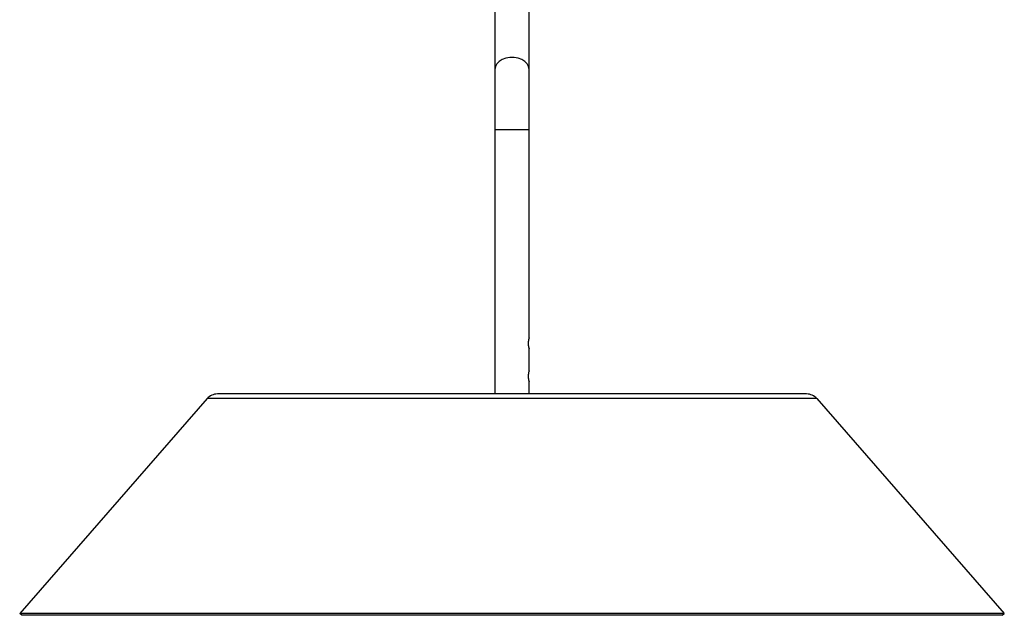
# Paper-space layout '_Izquierda' of a CAD drawing. Header units: millimetres. Extents: x -80 to 280, y -1000 to 9.
# Tile 1 of 5: x -80 to 280, y -1000 to -782. Entities that reach past the tile are written whole.
import ezdxf

# ---------------------------------------------------------------- set-up
doc = ezdxf.new("R2010")
doc.units = ezdxf.units.MM

psp = doc.layouts.new('_Izquierda')

# ---------------------------------------------------------------- linework, layer by layer
at = {"color": 7, "linetype": 'Continuous', "lineweight": 25}
for p, q in [((93.75, -685.69), (93.75, -918.64)), ((106.25, -898.14), (106.25, -687.09)), ((106.25, -910.14), (106.25, -902.14)), ((106.25, -918.64), (106.25, -914.14)), ((-11.47, -920.35), (-80, -998.94)), ((211.47, -920.35), (-11.47, -920.35)), ((207.7, -918.64), (-7.7, -918.64)), ((211.47, -920.35), (280, -998.94)), ((280, -998.94), (-80, -998.94)), ((-79.25, -999.59), (-80, -998.94)), ((279.25, -999.59), (-79.25, -999.59)), ((279.25, -999.59), (280, -998.94))]:
    psp.add_line(p, q, dxfattribs=at)
at = {"color": 8, "linetype": 'Continuous', "lineweight": 25}
psp.add_line((106.25, -822.03), (93.75, -822.03), dxfattribs=at)
at = {"color": 8, "linetype": 'Continuous', "lineweight": 25, "flags": 128}
psp.add_lwpolyline([(106.25, -799.93), (106.07, -798.87), (105.53, -797.88), (104.68, -797), (103.55, -796.29), (102.22, -795.8), (100.75, -795.54), (99.25, -795.54), (97.78, -795.8), (96.45, -796.29), (95.32, -797), (94.47, -797.88), (93.93, -798.87), (93.75, -799.93), (93.75, -799.93)], dxfattribs=at)
at = {"color": 7, "linetype": 'Continuous', "lineweight": 25}
for centre, start, end in [((-7.7, -923.64), 90, 138.9098), ((207.7, -923.64), 41.0902, 90)]:
    psp.add_arc(centre, 5, start, end, dxfattribs=at)
for points, knots in [([(106.25, -898.14), (106.25, -898.14), (106.25, -898.14), (106.25, -898.15), (106.24, -898.18), (106.23, -898.2), (106.22, -898.24), (106.2, -898.31), (106.15, -898.46), (106.09, -898.7), (106.03, -898.97), (106, -899.2), (105.97, -899.4), (105.94, -899.63), (105.92, -899.88), (105.92, -900.06), (105.92, -900.14)], [0, 0, 0, 0, 0.039801, 0.080328, 0.1216, 0.16363, 0.206433, 0.250024, 0.356486, 0.499928, 0.624836, 0.6909, 0.750045, 0.836892, 0.920167, 1, 1, 1, 1]), ([(105.92, -900.14), (105.92, -900.18), (105.92, -900.27), (105.93, -900.39), (105.93, -900.52), (105.94, -900.65), (105.96, -900.78), (105.97, -900.92), (106, -901.08), (106.03, -901.31), (106.09, -901.56), (106.14, -901.77), (106.18, -901.91), (106.21, -902), (106.23, -902.08), (106.25, -902.13), (106.25, -902.14), (106.25, -902.14)], [0, 0, 0, 0, 0.039508, 0.079861, 0.121078, 0.163174, 0.206167, 0.25007, 0.308874, 0.375069, 0.49996, 0.625177, 0.690349, 0.749731, 0.836213, 0.919596, 1, 1, 1, 1]), ([(106.25, -910.14), (106.25, -910.14), (106.25, -910.14), (106.25, -910.15), (106.24, -910.18), (106.23, -910.2), (106.22, -910.24), (106.2, -910.31), (106.15, -910.46), (106.09, -910.7), (106.03, -910.97), (106, -911.2), (105.97, -911.4), (105.94, -911.63), (105.92, -911.88), (105.92, -912.06), (105.92, -912.14)], [0, 0, 0, 0, 0.039801, 0.080328, 0.1216, 0.16363, 0.206433, 0.250024, 0.356486, 0.499928, 0.624836, 0.6909, 0.750045, 0.836892, 0.920167, 1, 1, 1, 1]), ([(105.92, -912.14), (105.92, -912.18), (105.92, -912.27), (105.93, -912.39), (105.93, -912.52), (105.94, -912.65), (105.96, -912.78), (105.97, -912.92), (106, -913.08), (106.03, -913.31), (106.09, -913.56), (106.14, -913.77), (106.18, -913.91), (106.21, -914), (106.23, -914.08), (106.25, -914.13), (106.25, -914.14), (106.25, -914.14)], [0, 0, 0, 0, 0.039508, 0.079861, 0.121078, 0.163174, 0.206167, 0.25007, 0.308874, 0.375069, 0.49996, 0.625177, 0.690349, 0.749731, 0.836213, 0.919596, 1, 1, 1, 1])]:
    psp.add_open_spline(points, degree=3, knots=knots, dxfattribs=at)

doc.saveas('drawing.dxf')
